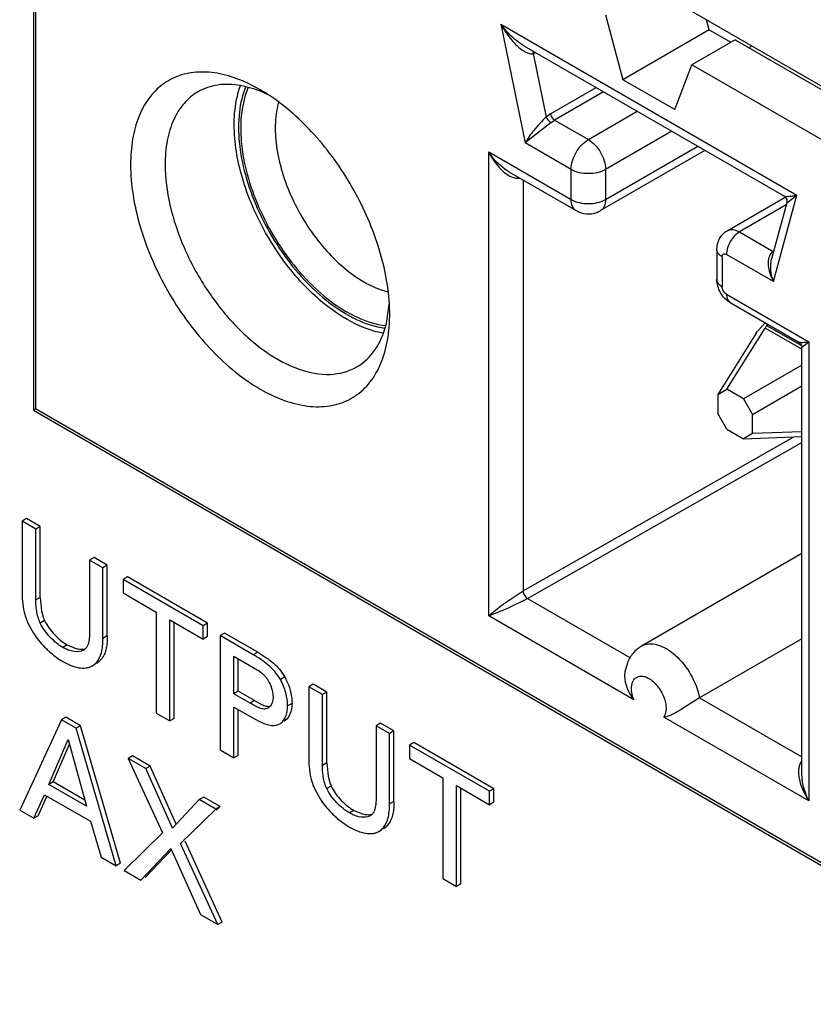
# Model space of a CAD drawing. Header units: inches. Extents: x 0 to 34, y 0 to 22.
# Tile 73 of 125: x 24.042 to 24.234, y 15.196 to 15.434. Entities that reach past the tile are written whole.
import ezdxf

# ---------------------------------------------------------------- set-up
doc = ezdxf.new("R2010")
doc.units = ezdxf.units.IN
doc.header["$LTSCALE"] = 1.87
doc.header["$MEASUREMENT"] = 0
doc.layers.get('0').update_dxf_attribs({"linetype": 'CONTINUOUS'})
doc.layers.add('02___PRT_ALL_AXES', color=7, linetype='CONTINUOUS')

msp = doc.modelspace()

# ---------------------------------------------------------------- linework, layer by layer
at = {"color": 7, "linetype": 'CONTINUOUS'}
for p, q in [((24.0458367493, 15.5144686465), (24.0458367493, 15.3396829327)), ((24.2765038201, 15.3941443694), (24.2004913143, 15.4380330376)), ((24.1836352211, 15.4349055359), (24.1878148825, 15.4192326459)), ((24.1583116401, 15.4326512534), (24.1641859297, 15.4039456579)), ((24.1583116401, 15.4326512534), (24.2298457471, 15.3913483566)), ((24.2086940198, 15.4312879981), (24.208060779, 15.4336625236)), ((24.2086940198, 15.4312879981), (24.1878148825, 15.4192326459)), ((24.2086940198, 15.4312879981), (24.2139187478, 15.4282713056)), ((24.1638644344, 15.4274480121), (24.2267428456, 15.3911428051)), ((24.2149615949, 15.4288734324), (24.2045220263, 15.4228457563)), ((24.2149615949, 15.4288734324), (24.2765038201, 15.3933397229)), ((24.2189778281, 15.4273591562), (24.2182810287, 15.426956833)), ((24.1661286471, 15.4255370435), (24.1667618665, 15.4257747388)), ((24.1661286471, 15.4255370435), (24.1692621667, 15.4102246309)), ((24.1661286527, 15.4255370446), (24.1661994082, 15.426100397)), ((24.2003423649, 15.4119994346), (24.2045220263, 15.4228457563)), ((24.7400680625, 15.113628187), (24.2045220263, 15.4228457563)), ((24.0988690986, 15.4169172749), (24.095370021, 15.4178270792)), ((24.1001200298, 15.4168280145), (24.0970107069, 15.4184441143)), ((24.2003423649, 15.4119994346), (24.1878148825, 15.4192326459)), ((24.1702779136, 15.4109655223), (24.1813445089, 15.4173552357)), ((24.18312658, 15.4163262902), (24.1712862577, 15.4094898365)), ((24.1702779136, 15.4109655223), (24.1692621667, 15.4102246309)), ((24.1794632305, 15.404768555), (24.1913035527, 15.4116050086)), ((24.1704793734, 15.4088939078), (24.1641859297, 15.4039456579)), ((24.1704793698, 15.4088939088), (24.1712862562, 15.4094898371)), ((24.1712862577, 15.4094898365), (24.1794632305, 15.404768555)), ((24.1996548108, 15.4067830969), (24.1836390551, 15.3975358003)), ((24.1752874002, 15.397535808), (24.1641859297, 15.4039456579)), ((24.1553784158, 15.2896945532), (24.1553784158, 15.4017984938)), ((24.1553784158, 15.4017984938), (24.1752874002, 15.3903032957)), ((24.207647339, 15.4021683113), (24.1824161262, 15.3876001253)), ((24.1836390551, 15.3903032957), (24.2059179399, 15.4031668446)), ((24.1602819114, 15.3969702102), (24.176510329, 15.3876001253)), ((24.1752874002, 15.3903032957), (24.1752874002, 15.397535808)), ((24.1836390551, 15.3975358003), (24.1836390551, 15.3903032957)), ((24.163699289, 15.3949970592), (24.163699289, 15.2957040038)), ((24.2130488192, 15.3827587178), (24.2270817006, 15.3908611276)), ((24.2274168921, 15.3895174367), (24.2237790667, 15.3759415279)), ((24.224251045, 15.3704702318), (24.2298457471, 15.3913483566)), ((24.2274131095, 15.3895074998), (24.2298456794, 15.3913484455)), ((24.2272709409, 15.388972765), (24.2160018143, 15.3824661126)), ((24.2160018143, 15.3824661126), (24.2241787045, 15.3777448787)), ((24.2105286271, 15.3782472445), (24.2105286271, 15.3710147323)), ((24.2118258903, 15.3764389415), (24.2118258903, 15.3692064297)), ((24.224251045, 15.3704702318), (24.2128698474, 15.3770415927)), ((24.2128698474, 15.367398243), (24.2327788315, 15.3559030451)), ((24.2137870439, 15.3653708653), (24.2303405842, 15.3558130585)), ((24.1306524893, 15.3603582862), (24.1313527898, 15.3649324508)), ((24.131285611, 15.3590759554), (24.131441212, 15.3625811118)), ((24.1299370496, 15.3579833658), (24.1306524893, 15.3603582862)), ((24.2129572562, 15.3444471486), (24.2222327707, 15.3592358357)), ((24.220057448, 15.3579800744), (24.2203980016, 15.358475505)), ((24.2205815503, 15.3587147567), (24.222212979, 15.3605058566)), ((24.2224801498, 15.3596779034), (24.2222327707, 15.3592358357)), ((24.2310491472, 15.3541453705), (24.2222327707, 15.3592358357)), ((24.2225447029, 15.3598220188), (24.2224801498, 15.3596779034)), ((24.2226880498, 15.3602321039), (24.2225447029, 15.3598220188)), ((24.222545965, 15.3598231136), (24.2226645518, 15.3597967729)), ((24.2230528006, 15.3600209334), (24.2226645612, 15.3597967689)), ((24.2226645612, 15.3597967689), (24.230989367, 15.3549901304)), ((24.220057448, 15.3579800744), (24.2107819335, 15.3431913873)), ((24.2313011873, 15.3548013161), (24.2327788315, 15.3559030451)), ((24.2327788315, 15.3559030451), (24.2327788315, 15.2450045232)), ((24.2310491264, 15.3545848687), (24.2313011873, 15.3548013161)), ((24.2310491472, 15.2516656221), (24.2310491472, 15.3545975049)), ((24.2310491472, 15.3502725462), (24.2169582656, 15.342137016)), ((24.2107819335, 15.3431913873), (24.2129572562, 15.3444471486)), ((24.2169582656, 15.342137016), (24.2129572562, 15.3444471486)), ((24.2191335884, 15.3383692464), (24.2310491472, 15.3452488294)), ((24.2107819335, 15.3431913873), (24.2107819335, 15.3385715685)), ((24.2169582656, 15.342137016), (24.2191335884, 15.3383692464)), ((24.7400680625, 14.9388424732), (24.0458367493, 15.3396829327)), ((24.2129572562, 15.3348037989), (24.2107819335, 15.3385715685)), ((24.2191335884, 15.3337494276), (24.2191335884, 15.3383692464)), ((24.2129572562, 15.3348037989), (24.2169582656, 15.3324936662)), ((24.163699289, 15.2957040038), (24.2291456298, 15.3329402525)), ((24.2191335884, 15.3337494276), (24.2169582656, 15.3324936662)), ((24.2169582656, 15.3324936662), (24.2310491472, 15.3330100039)), ((24.2310491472, 15.334186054), (24.2191335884, 15.3337494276)), ((24.1647741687, 15.293913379), (24.2310491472, 15.331621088)), ((24.0436491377, 15.3131874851), (24.0425884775, 15.3125750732)), ((24.0469651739, 15.3112728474), (24.0436491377, 15.3131874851)), ((24.0425884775, 15.3125750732), (24.0425884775, 15.2957319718)), ((24.0459045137, 15.3106604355), (24.0425884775, 15.3125750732)), ((24.0469651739, 15.3112728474), (24.0459045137, 15.3106604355)), ((24.0459045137, 15.2935468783), (24.0459045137, 15.3106604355)), ((24.0469651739, 15.2941592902), (24.0469651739, 15.3112728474)), ((24.0599634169, 15.3037678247), (24.0589027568, 15.3031554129)), ((24.0631785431, 15.3019114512), (24.0599634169, 15.3037678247)), ((24.2310491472, 15.3047451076), (24.192348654, 15.2823999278)), ((24.0589027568, 15.3031554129), (24.0589027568, 15.2861957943)), ((24.0621178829, 15.3012990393), (24.0589027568, 15.3031554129)), ((24.0631785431, 15.3019114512), (24.0621178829, 15.3012990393)), ((24.0621178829, 15.2842645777), (24.0621178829, 15.3012990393)), ((24.0631785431, 15.2848769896), (24.0631785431, 15.3019114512)), ((24.0680443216, 15.2991020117), (24.0669836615, 15.2984895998)), ((24.0873755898, 15.2879403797), (24.0680443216, 15.2991020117)), ((24.0669836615, 15.2984895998), (24.0669836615, 15.2952339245)), ((24.0863149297, 15.2873279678), (24.0669836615, 15.2984895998)), ((24.0469651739, 15.2941592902), (24.0459045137, 15.2935468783)), ((24.0469651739, 15.2941592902), (24.047260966, 15.290938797)), ((24.0669836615, 15.2952339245), (24.0750078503, 15.2906008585)), ((24.1636992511, 15.2957038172), (24.1586584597, 15.2923012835)), ((24.1586584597, 15.2923012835), (24.1553784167, 15.2896945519)), ((24.159978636, 15.2915390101), (24.1647765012, 15.2939120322)), ((24.1647741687, 15.293913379), (24.1895299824, 15.2796196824)), ((24.047260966, 15.290938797), (24.0477879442, 15.2891395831)), ((24.0750078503, 15.2906008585), (24.0750078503, 15.2662156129)), ((24.1553784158, 15.2896945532), (24.159978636, 15.2915390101)), ((24.190462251, 15.2694375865), (24.1553784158, 15.2896945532)), ((24.0439842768, 15.2879571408), (24.0453443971, 15.2854888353)), ((24.0480265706, 15.2885719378), (24.0469659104, 15.2879595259)), ((24.0782914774, 15.2887049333), (24.0863149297, 15.2840722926)), ((24.0782914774, 15.2643196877), (24.0782914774, 15.2887049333)), ((24.0793521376, 15.2649320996), (24.0793521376, 15.2880925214)), ((24.0873755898, 15.2879403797), (24.0863149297, 15.2873279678)), ((24.0863149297, 15.2840722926), (24.0863149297, 15.2873279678)), ((24.0873755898, 15.2846847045), (24.0873755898, 15.2879403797)), ((24.0588895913, 15.2853249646), (24.0588427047, 15.2845189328)), ((24.0589027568, 15.2861957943), (24.0588895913, 15.2853249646)), ((24.0631785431, 15.2848769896), (24.0621178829, 15.2842645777)), ((24.0873755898, 15.2846847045), (24.0863149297, 15.2840722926)), ((24.0915121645, 15.2855519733), (24.0904515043, 15.2849395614)), ((24.0904515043, 15.2849395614), (24.0904515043, 15.2572986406)), ((24.0984749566, 15.2803069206), (24.0904515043, 15.2849395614)), ((24.0995356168, 15.2809193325), (24.0915121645, 15.2855519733)), ((24.0534963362, 15.2826930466), (24.052435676, 15.2820806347)), ((24.0534963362, 15.2826930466), (24.055590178, 15.2818306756)), ((24.2310491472, 15.2841794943), (24.2063409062, 15.2699132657)), ((24.0574377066, 15.281413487), (24.0568510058, 15.2811684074)), ((24.0937675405, 15.2799231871), (24.0984101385, 15.2772426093)), ((24.0937675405, 15.2708909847), (24.0937675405, 15.2799231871)), ((24.0995356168, 15.2809193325), (24.0984749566, 15.2803069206)), ((24.0995356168, 15.2809193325), (24.1015392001, 15.2796607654)), ((24.0595640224, 15.2776172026), (24.0601970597, 15.2779827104)), ((24.0595701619, 15.2776066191), (24.0601615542, 15.2780442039)), ((24.0605891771, 15.278291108), (24.0601615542, 15.2780442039)), ((24.0612222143, 15.2786566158), (24.0606294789, 15.2782213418)), ((24.061967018, 15.2795072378), (24.0612222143, 15.2786566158)), ((24.0948282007, 15.2715033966), (24.0948282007, 15.2793107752)), ((24.1888920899, 15.27838844), (24.1882820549, 15.2761364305)), ((24.0984101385, 15.2772426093), (24.0994058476, 15.2766613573)), ((24.1060667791, 15.2749268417), (24.1050061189, 15.2743144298)), ((24.1053257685, 15.2760955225), (24.1060667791, 15.2749268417)), ((24.1882836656, 15.2761409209), (24.1882171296, 15.2752342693)), ((24.1129257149, 15.2731880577), (24.1118650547, 15.2725756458)), ((24.1118650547, 15.2725756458), (24.1118650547, 15.2557325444)), ((24.1151810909, 15.2706610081), (24.1118650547, 15.2725756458)), ((24.116241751, 15.27127342), (24.1129257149, 15.2731880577)), ((24.0948282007, 15.2715033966), (24.0937675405, 15.2708909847)), ((24.0977126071, 15.2686131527), (24.0937675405, 15.2708909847)), ((24.0987732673, 15.2692255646), (24.0948282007, 15.2715033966)), ((24.1031205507, 15.2713140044), (24.1032165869, 15.2707115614)), ((24.1032165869, 15.2707115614), (24.1032516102, 15.2701241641)), ((24.116241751, 15.27127342), (24.1151810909, 15.2706610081)), ((24.1151810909, 15.2535474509), (24.1151810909, 15.2706610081)), ((24.116241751, 15.2541598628), (24.116241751, 15.27127342)), ((24.0987732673, 15.2692255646), (24.0977126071, 15.2686131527)), ((24.0987732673, 15.2692255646), (24.1004798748, 15.2682859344)), ((24.1078257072, 15.268554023), (24.106765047, 15.2679416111)), ((24.2063409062, 15.2699132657), (24.2021147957, 15.2672103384)), ((24.2063409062, 15.2699132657), (24.2310491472, 15.255647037)), ((24.0750078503, 15.2662156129), (24.0782914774, 15.2643196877)), ((24.0937675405, 15.267672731), (24.097647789, 15.2654323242)), ((24.0937675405, 15.2553840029), (24.0937675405, 15.267672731)), ((24.0948282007, 15.2559964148), (24.0948282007, 15.2670603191)), ((24.097647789, 15.2654323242), (24.0998115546, 15.2642567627)), ((24.1024127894, 15.267757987), (24.1019850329, 15.2674231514)), ((24.0520725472, 15.2645745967), (24.0419918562, 15.2427541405)), ((24.0531332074, 15.2651870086), (24.0520725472, 15.2645745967)), ((24.0556191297, 15.2625268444), (24.0520725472, 15.2645745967)), ((24.0566797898, 15.2631392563), (24.0531332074, 15.2651870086)), ((24.0566797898, 15.2631392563), (24.0556191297, 15.2625268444)), ((24.0663612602, 15.2299083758), (24.0566797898, 15.2631392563)), ((24.0793521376, 15.2649320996), (24.0782914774, 15.2643196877)), ((24.1062882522, 15.2644918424), (24.1059341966, 15.2642480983)), ((24.1292363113, 15.2637705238), (24.1281756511, 15.2631581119)), ((24.1281756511, 15.2631581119), (24.1281756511, 15.2461984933)), ((24.1313944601, 15.2612996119), (24.1281756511, 15.2631581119)), ((24.1324551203, 15.2619120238), (24.1292363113, 15.2637705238)), ((24.2327788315, 15.2450045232), (24.1976949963, 15.26526149)), ((24.0653006, 15.229295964), (24.0556191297, 15.2625268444)), ((24.1324551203, 15.2619120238), (24.1313944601, 15.2612996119)), ((24.1313944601, 15.2442651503), (24.1313944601, 15.2612996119)), ((24.1324551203, 15.2448775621), (24.1324551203, 15.2619120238)), ((24.0490555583, 15.2489750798), (24.0536981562, 15.2598445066)), ((24.0501162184, 15.2495874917), (24.0540104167, 15.2587047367)), ((24.0536981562, 15.2598445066), (24.0581079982, 15.2437483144)), ((24.137317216, 15.2591047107), (24.1362565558, 15.2584922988)), ((24.1362565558, 15.2584922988), (24.1362565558, 15.2552366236)), ((24.155587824, 15.2473306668), (24.1362565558, 15.2584922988)), ((24.1566484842, 15.2479430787), (24.137317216, 15.2591047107)), ((24.0904515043, 15.2572986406), (24.0937675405, 15.2553840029)), ((24.0948282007, 15.2559964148), (24.0937675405, 15.2553840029)), ((24.069303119, 15.2558507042), (24.0682424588, 15.2552382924)), ((24.0724865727, 15.2527877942), (24.0682424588, 15.2552382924)), ((24.0682424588, 15.2552382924), (24.0765325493, 15.2372835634)), ((24.0735472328, 15.2534002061), (24.069303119, 15.2558507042)), ((24.116241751, 15.2541598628), (24.1151810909, 15.2535474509)), ((24.116241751, 15.2541598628), (24.1165363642, 15.2509384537)), ((24.1362565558, 15.2552366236), (24.1442807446, 15.2506035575)), ((24.2310482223, 15.2546644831), (24.2306287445, 15.2539706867)), ((24.0735472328, 15.2534002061), (24.0724865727, 15.2527877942)), ((24.0789529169, 15.2384111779), (24.0724865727, 15.2527877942)), ((24.079855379, 15.2393753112), (24.0735472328, 15.2534002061)), ((24.2311178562, 15.2504641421), (24.2310470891, 15.2516841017)), ((24.0501162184, 15.2495874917), (24.0490555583, 15.2489750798)), ((24.0581079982, 15.2437483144), (24.0490555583, 15.2489750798)), ((24.05770938, 15.2452032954), (24.0501162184, 15.2495874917)), ((24.1165363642, 15.2509384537), (24.1170631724, 15.2491400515)), ((24.1442807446, 15.2506035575), (24.1442807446, 15.2262183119)), ((24.0454080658, 15.2407816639), (24.0479941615, 15.2464853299)), ((24.0479941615, 15.2464853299), (24.0591001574, 15.2400728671)), ((24.1132571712, 15.2479598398), (24.1146188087, 15.2454905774)), ((24.1173024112, 15.2485729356), (24.116241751, 15.2479605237)), ((24.1475643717, 15.2487076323), (24.155587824, 15.2440749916)), ((24.1475643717, 15.2243223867), (24.1475643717, 15.2487076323)), ((24.1486250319, 15.2249347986), (24.1486250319, 15.2480952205)), ((24.1566484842, 15.2479430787), (24.155587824, 15.2473306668)), ((24.155587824, 15.2440749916), (24.155587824, 15.2473306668)), ((24.1566484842, 15.2446874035), (24.1566484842, 15.2479430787)), ((24.046468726, 15.2413940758), (24.0486436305, 15.2461908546)), ((24.0854199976, 15.2453201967), (24.0789529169, 15.2384111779)), ((24.0864806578, 15.2459326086), (24.0854199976, 15.2453201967)), ((24.0894298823, 15.2430049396), (24.0854199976, 15.2453201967)), ((24.0904905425, 15.2436173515), (24.0864806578, 15.2459326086)), ((24.1281625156, 15.2453277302), (24.1281157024, 15.2445217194)), ((24.1281756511, 15.2461984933), (24.1281625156, 15.2453277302)), ((24.1324551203, 15.2448775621), (24.1313944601, 15.2442651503)), ((24.1566484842, 15.2446874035), (24.155587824, 15.2440749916)), ((24.0419918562, 15.2427541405), (24.0454080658, 15.2407816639)), ((24.0809099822, 15.2346769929), (24.0894298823, 15.2430049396)), ((24.0904905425, 15.2436173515), (24.0894298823, 15.2430049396)), ((24.0895972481, 15.242744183), (24.0904905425, 15.2436173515)), ((24.1227729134, 15.2426936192), (24.1217122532, 15.2420812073)), ((24.1227729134, 15.2426936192), (24.1248653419, 15.2418320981)), ((24.046468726, 15.2413940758), (24.0454080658, 15.2407816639)), ((24.0591001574, 15.2400728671), (24.0616862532, 15.2313828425)), ((24.1267106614, 15.2414154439), (24.1261249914, 15.241170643)), ((24.1312424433, 15.2395092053), (24.1304980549, 15.2386576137)), ((24.0765325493, 15.2372835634), (24.0672502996, 15.2281702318)), ((24.1288419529, 15.2376201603), (24.1294725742, 15.2379842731)), ((24.1288480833, 15.2376095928), (24.1294373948, 15.2380452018)), ((24.1298674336, 15.2382935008), (24.1294373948, 15.2380452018)), ((24.1304980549, 15.2386576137), (24.1299073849, 15.238224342)), ((24.0898615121, 15.2151148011), (24.0809099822, 15.2346769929)), ((24.0909221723, 15.215727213), (24.0819706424, 15.2352894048)), ((24.0712601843, 15.2258549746), (24.0785536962, 15.2335123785)), ((24.0723208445, 15.2264673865), (24.0788039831, 15.2332739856)), ((24.0785536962, 15.2335123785), (24.0856822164, 15.2175278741)), ((24.0616862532, 15.2313828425), (24.0653006, 15.229295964)), ((24.0663612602, 15.2299083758), (24.0653006, 15.229295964)), ((24.0672502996, 15.2281702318), (24.0712601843, 15.2258549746)), ((24.1442807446, 15.2262183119), (24.1475643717, 15.2243223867)), ((24.1486250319, 15.2249347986), (24.1475643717, 15.2243223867)), ((24.0856822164, 15.2175278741), (24.0898615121, 15.2151148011)), ((24.0909221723, 15.215727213), (24.0898615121, 15.2151148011))]:
    msp.add_line(p, q, dxfattribs=at)
for points in [[(24.2267363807, 15.3911465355), (24.2268387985, 15.3910814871), (24.2270221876, 15.3909301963)], [(24.2270221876, 15.3909301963), (24.2271891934, 15.390736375), (24.2273225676, 15.3905105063), (24.2274141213, 15.3902616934), (24.2274590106, 15.3900025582), (24.2274580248, 15.3897542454), (24.2274143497, 15.3895079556)], [(24.2303387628, 15.3558141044), (24.2304696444, 15.3557285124), (24.2306421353, 15.355578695), (24.2307897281, 15.3554013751), (24.2309076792, 15.3552008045), (24.2309901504, 15.35498811), (24.2310367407, 15.3547710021), (24.2310491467, 15.3545848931)]]:
    msp.add_lwpolyline(points, dxfattribs=at)
for centre, radius, start, end in [((24.1658066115, 15.4271085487), 0.0016041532, 275.94482932, 281.5808231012), ((24.0824470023, 15.3869410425), 0.0347065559, 65.1891473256, 67.3017053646), ((24.0898229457, 15.3905111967), 0.027912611, 66.3352725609, 71.0896460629), ((24.0781130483, 15.3787558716), 0.0439749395, 56.5073358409, 59.9706405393), ((24.0885674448, 15.3876052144), 0.0310781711, 63.6166259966, 66.3656719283), ((24.1221237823, 15.4087426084), 0.0182393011, 163.7406908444, 165.0044161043), ((24.1794628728, 15.3927133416), 0.0059044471, 239.9964125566, 290.7326841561), ((24.1794590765, 15.3927264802), 0.0059180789, 290.7220276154, 299.9777588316), ((24.1354375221, 15.3856745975), 0.0182330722, 254.9935955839, 256.2697036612), ((24.1378707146, 15.3924022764), 0.0337359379, 239.9978382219, 240.494308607), ((24.0876645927, 15.3625582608), 0.0437766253, 0.0299077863, 3.2943606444), ((24.1399172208, 15.3941049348), 0.0377993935, 238.1747357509, 239.0766538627), ((24.1384843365, 15.3928621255), 0.0349629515, 239.4907095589, 239.997696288), ((24.0966572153, 15.3622261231), 0.0347713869, 352.6936160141, 354.8020728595), ((24.2283268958, 15.3525826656), 0.0098789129, 141.630881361, 143.379871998), ((24.2240029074, 15.3573915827), 0.0027466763, 119.1607391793, 123.6063846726), ((24.0567824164, 15.2938610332), 0.0140879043, 193.5103265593, 200.9002922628), ((24.0603448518, 15.2952308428), 0.0179046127, 200.9284742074, 203.969318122), ((24.0573976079, 15.2928453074), 0.0102994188, 201.0878742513, 204.513879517), ((24.0633084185, 15.2972703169), 0.0214827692, 213.2583709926, 218.8188320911), ((24.0646575, 15.2983346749), 0.023201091, 218.7783076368, 224.2075427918), ((24.0563211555, 15.2833515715), 0.0022367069, 299.9467024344, 310.76718197), ((24.0617271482, 15.294779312), 0.0185915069, 236.5637759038, 240.0152339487), ((24.0946939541, 15.268492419), 0.0130668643, 23.2948959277, 29.4999538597), ((24.1924925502, 15.272835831), 0.0024795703, 144.9659373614, 151.3105609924), ((24.1260259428, 15.253847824), 0.0140547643, 193.5176344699, 200.9033822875), ((24.1294581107, 15.2551670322), 0.0177317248, 200.9286133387, 203.9824933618), ((24.1265433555, 15.2528052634), 0.0101640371, 201.137411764, 204.6076529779), ((24.1326077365, 15.2572930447), 0.0215151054, 213.2687284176, 218.8229253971), ((24.1339459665, 15.2583489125), 0.0232196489, 218.7825952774, 224.2089629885), ((24.1255939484, 15.2433538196), 0.0022370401, 299.9465726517, 310.7867021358), ((24.1310199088, 15.2548084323), 0.0186243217, 236.5699851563, 240.016002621)]:
    msp.add_arc(centre, radius, start, end, dxfattribs=at)
for points, knots in [([(24.1638644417, 15.4274479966), (24.1627607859, 15.4280857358), (24.1607536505, 15.4297024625), (24.1590695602, 15.4316272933), (24.1583116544, 15.4326511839)], [0, 0, 0, 0, 0.5001535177, 1, 1, 1, 1]), ([(24.1583116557, 15.4326511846), (24.1589652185, 15.4314576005), (24.1604348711, 15.4292221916), (24.1622974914, 15.4272535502), (24.1633623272, 15.4264933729)], [0, 0, 0, 0, 0.5098284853, 1, 1, 1, 1]), ([(24.1633623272, 15.4264933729), (24.1635726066, 15.4263432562), (24.1643494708, 15.4258386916), (24.1652972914, 15.4254420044), (24.1659727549, 15.4255130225)], [0, 0, 0, 0, 0.2755741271, 1, 1, 1, 1]), ([(24.095839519, 15.418959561), (24.0940806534, 15.4196948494), (24.0906014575, 15.4208163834), (24.0853614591, 15.4213051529), (24.0805350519, 15.4204490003), (24.0763326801, 15.4182295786), (24.0729626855, 15.414748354), (24.0705361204, 15.4101904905), (24.0690917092, 15.4047362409), (24.0688038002, 15.400805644), (24.0688038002, 15.3987471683)], [0, 0, 0, 0, 0.1370939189, 0.2609309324, 0.3748851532, 0.4846270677, 0.5970162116, 0.7181196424, 0.8519678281, 1, 1, 1, 1]), ([(24.095370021, 15.4178270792), (24.0935648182, 15.4181435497), (24.089987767, 15.418298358), (24.0865599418, 15.4171576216), (24.0851045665, 15.4163176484)], [0, 0, 0, 0, 0.5216836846, 1, 1, 1, 1]), ([(24.0938587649, 15.40839145), (24.0938587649, 15.4092454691), (24.0939722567, 15.4124309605), (24.0945642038, 15.4156200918), (24.0953639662, 15.4178141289)], [0, 0, 0, 0, 0.2677784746, 1, 1, 1, 1]), ([(24.0851045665, 15.4163176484), (24.0838383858, 15.4155868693), (24.081469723, 15.4135950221), (24.0789481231, 15.4094719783), (24.0774498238, 15.404390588), (24.0771554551, 15.400692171), (24.0771554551, 15.3987471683)], [0, 0, 0, 0, 0.2177824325, 0.4509255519, 0.710255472, 1, 1, 1, 1]), ([(24.0966271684, 15.4175653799), (24.0958270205, 15.4156134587), (24.0948067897, 15.4111439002), (24.0948732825, 15.4039106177), (24.0963898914, 15.3960744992), (24.0992736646, 15.3880614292), (24.1033627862, 15.3803072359), (24.1084325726, 15.3732417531), (24.1141983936, 15.3672580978), (24.1185254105, 15.3640415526), (24.1207344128, 15.3627399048)], [0, 0, 0, 0, 0.099114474, 0.2122194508, 0.3378176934, 0.4723239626, 0.6109485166, 0.7484027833, 0.8795352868, 1, 1, 1, 1]), ([(24.0972527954, 15.4173961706), (24.0964272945, 15.4154889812), (24.0953567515, 15.4110910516), (24.0953639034, 15.4039435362), (24.0968296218, 15.3961774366), (24.0996717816, 15.3882244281), (24.1037269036, 15.3805276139), (24.1087663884, 15.3735241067), (24.114500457, 15.3676135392), (24.1188056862, 15.3644546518), (24.1210016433, 15.3631867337)], [0, 0, 0, 0, 0.0986013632, 0.2114077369, 0.3369941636, 0.4717237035, 0.6106851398, 0.7484381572, 0.8796903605, 1, 1, 1, 1]), ([(24.1313688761, 15.3650739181), (24.1310971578, 15.3698368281), (24.1290287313, 15.3797135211), (24.1227627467, 15.3936281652), (24.1138709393, 15.4060380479), (24.1063650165, 15.4127951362), (24.1023797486, 15.4154290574)], [0, 0, 0, 0, 0.2392324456, 0.4997729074, 0.7604484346, 1, 1, 1, 1]), ([(24.1045056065, 15.413461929), (24.1040550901, 15.4117804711), (24.1035948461, 15.408070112), (24.1040509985, 15.402222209), (24.1055722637, 15.3960235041), (24.1080829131, 15.3897839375), (24.1114559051, 15.3838141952), (24.115522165, 15.3784150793), (24.1200747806, 15.373859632), (24.1234567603, 15.3714129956), (24.1251774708, 15.3704194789)], [0, 0, 0, 0, 0.1034729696, 0.2198555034, 0.3470280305, 0.4813723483, 0.61843037, 0.7534498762, 0.881894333, 1, 1, 1, 1]), ([(24.1702778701, 15.410965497), (24.170371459, 15.41050816), (24.1706925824, 15.4099389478), (24.1711669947, 15.4095586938), (24.1712862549, 15.4094898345)], [0, 0, 0, 0, 0.7721986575, 1, 1, 1, 1]), ([(24.1199844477, 15.3619882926), (24.1162472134, 15.3643075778), (24.1092143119, 15.3704857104), (24.1010178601, 15.3819925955), (24.0954467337, 15.3949081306), (24.0938587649, 15.404054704), (24.0938587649, 15.40839145)], [0, 0, 0, 0, 0.2395029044, 0.5023080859, 0.7638547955, 1, 1, 1, 1]), ([(24.1692621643, 15.4102246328), (24.1682276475, 15.4091826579), (24.1663782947, 15.4072199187), (24.1647625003, 15.4050315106), (24.16418593, 15.4039456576)], [0, 0, 0, 0, 0.5442732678, 1, 1, 1, 1]), ([(24.1692621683, 15.4102246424), (24.1693171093, 15.410091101), (24.1696121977, 15.4095601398), (24.1700669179, 15.4091034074), (24.1704793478, 15.408893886)], [0, 0, 0, 0, 0.2378936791, 1, 1, 1, 1]), ([(24.1752874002, 15.397535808), (24.1752874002, 15.3989669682), (24.1762656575, 15.4017928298), (24.1782237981, 15.4040529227), (24.1794632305, 15.404768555)], [0, 0, 0, 0, 0.4999937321, 1, 1, 1, 1]), ([(24.1794632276, 15.4047685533), (24.1807026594, 15.4040529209), (24.1826607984, 15.401792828), (24.1836390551, 15.3989669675), (24.1836390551, 15.397535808)], [0, 0, 0, 0, 0.5000063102, 1, 1, 1, 1]), ([(24.1553784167, 15.401798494), (24.1559739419, 15.4005952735), (24.1573766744, 15.3983864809), (24.1593383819, 15.396552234), (24.16045913, 15.3959707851)], [0, 0, 0, 0, 0.515341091, 1, 1, 1, 1]), ([(24.0688038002, 15.3987471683), (24.0688038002, 15.3938514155), (24.0705600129, 15.3835258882), (24.0767537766, 15.3688881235), (24.0859129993, 15.3557388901), (24.0954401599, 15.3470641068), (24.1035625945, 15.3425214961), (24.1093335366, 15.3405597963), (24.1148437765, 15.3399991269), (24.1199061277, 15.3409207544), (24.1242731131, 15.3433470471), (24.1277016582, 15.3471488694), (24.1300770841, 15.3520995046), (24.1308924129, 15.3558271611), (24.1311462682, 15.3578040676)], [0, 0, 0, 0, 0.1377114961, 0.2902158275, 0.4440416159, 0.585310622, 0.6480789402, 0.7047068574, 0.7555984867, 0.8022403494, 0.847196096, 0.8935487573, 0.9439354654, 1, 1, 1, 1]), ([(24.0771554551, 15.3987471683), (24.0771554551, 15.3954661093), (24.0780733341, 15.3885673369), (24.0814994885, 15.3784380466), (24.0867792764, 15.368679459), (24.0934853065, 15.360094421), (24.1010814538, 15.3533678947), (24.1090032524, 15.349040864), (24.1167573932, 15.3474878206), (24.1215745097, 15.3487260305), (24.1234921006, 15.3498327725)], [0, 0, 0, 0, 0.1288273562, 0.2705625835, 0.4178820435, 0.5623870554, 0.6962048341, 0.8135969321, 0.9130674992, 1, 1, 1, 1]), ([(24.16045913, 15.3959707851), (24.1606426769, 15.3958755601), (24.1613580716, 15.3955488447), (24.1621722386, 15.3953952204), (24.1627503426, 15.3954585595)], [0, 0, 0, 0, 0.262295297, 1, 1, 1, 1]), ([(24.1765104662, 15.3876003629), (24.1761122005, 15.3878303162), (24.1754240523, 15.3886913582), (24.1752874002, 15.3897393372), (24.1752874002, 15.3903032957)], [0, 0, 0, 0, 0.4491750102, 1, 1, 1, 1]), ([(24.1836390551, 15.3903032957), (24.1836390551, 15.3897393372), (24.1835024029, 15.3886913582), (24.1828142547, 15.3878303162), (24.182415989, 15.3876003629)], [0, 0, 0, 0, 0.5508249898, 1, 1, 1, 1]), ([(24.2267363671, 15.3911465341), (24.2268670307, 15.3910713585), (24.2272710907, 15.3910391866), (24.2279501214, 15.3910566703), (24.2288447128, 15.3911662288), (24.229494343, 15.3912793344), (24.2298457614, 15.3913482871)], [0, 0, 0, 0, 0.1439989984, 0.369154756, 0.6579095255, 1, 1, 1, 1]), ([(24.2105286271, 15.3782472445), (24.2105286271, 15.3791385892), (24.2109565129, 15.3809595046), (24.2122755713, 15.3823122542), (24.2130488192, 15.3827587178)], [0, 0, 0, 0, 0.4995685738, 1, 1, 1, 1]), ([(24.2160017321, 15.3824661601), (24.2150724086, 15.3819295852), (24.2136035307, 15.3802347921), (24.2128698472, 15.378115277), (24.2128698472, 15.3770415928)], [0, 0, 0, 0, 0.4998651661, 1, 1, 1, 1]), ([(24.213048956, 15.382758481), (24.2134471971, 15.3829885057), (24.214537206, 15.3831539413), (24.2155132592, 15.3827481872), (24.2160018, 15.3824661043)], [0, 0, 0, 0, 0.4491074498, 1, 1, 1, 1]), ([(24.2118258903, 15.3764389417), (24.2114596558, 15.376650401), (24.210830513, 15.3771321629), (24.2105286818, 15.3779017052), (24.2105286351, 15.3782466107)], [0, 0, 0, 0, 0.5507893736, 1, 1, 1, 1]), ([(24.2118258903, 15.3764389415), (24.2118258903, 15.3766862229), (24.2120224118, 15.3773040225), (24.2126556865, 15.3771652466), (24.2128698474, 15.3770415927)], [0, 0, 0, 0, 0.4999854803, 1, 1, 1, 1]), ([(24.2241787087, 15.3777448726), (24.2237576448, 15.3775017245), (24.223071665, 15.3766310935), (24.2229141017, 15.3755889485), (24.2229031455, 15.3750475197)], [0, 0, 0, 0, 0.4730903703, 1, 1, 1, 1]), ([(24.2229031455, 15.3750475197), (24.2228953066, 15.3746601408), (24.2230251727, 15.3730557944), (24.2236368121, 15.3715183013), (24.2242510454, 15.3704702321)], [0, 0, 0, 0, 0.2418205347, 1, 1, 1, 1]), ([(24.1251774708, 15.3704194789), (24.1256363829, 15.3701545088), (24.1274036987, 15.3691988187), (24.1292873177, 15.3684463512), (24.1307164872, 15.3680633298)], [0, 0, 0, 0, 0.2637021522, 1, 1, 1, 1]), ([(24.2137870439, 15.3653708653), (24.2128152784, 15.3659319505), (24.2111819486, 15.3676295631), (24.2105286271, 15.3698928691), (24.2105286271, 15.3710147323)], [0, 0, 0, 0, 0.5000563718, 1, 1, 1, 1]), ([(24.2105286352, 15.3710147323), (24.2105287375, 15.3706697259), (24.2108301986, 15.3698998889), (24.2114595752, 15.3694179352), (24.2118258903, 15.3692064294)], [0, 0, 0, 0, 0.4492285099, 1, 1, 1, 1]), ([(24.2128698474, 15.367398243), (24.2127217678, 15.3674837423), (24.2121768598, 15.3679448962), (24.2118258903, 15.36866652), (24.2118258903, 15.3692064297)], [0, 0, 0, 0, 0.2405266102, 1, 1, 1, 1]), ([(24.2128698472, 15.3673982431), (24.2128698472, 15.3669753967), (24.2129724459, 15.3661897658), (24.2134878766, 15.3655436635), (24.2137865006, 15.3653711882)], [0, 0, 0, 0, 0.5507964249, 1, 1, 1, 1]), ([(24.1212554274, 15.363041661), (24.1220260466, 15.3626055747), (24.1249347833, 15.3611071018), (24.1281249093, 15.3600891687), (24.1304984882, 15.3598147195)], [0, 0, 0, 0, 0.2703798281, 1, 1, 1, 1]), ([(24.1299331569, 15.3579671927), (24.129157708, 15.3581030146), (24.1258495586, 15.358879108), (24.1227273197, 15.3603398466), (24.1204924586, 15.361678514)], [0, 0, 0, 0, 0.2320659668, 1, 1, 1, 1]), ([(24.1210016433, 15.3625840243), (24.1217765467, 15.3621366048), (24.1247066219, 15.3605915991), (24.1279170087, 15.359517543), (24.1303151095, 15.3591907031)], [0, 0, 0, 0, 0.2699178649, 1, 1, 1, 1]), ([(24.1234921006, 15.3498327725), (24.1249496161, 15.350673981), (24.1276540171, 15.3530780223), (24.1293087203, 15.3562588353), (24.1299370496, 15.3579833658)], [0, 0, 0, 0, 0.4783160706, 1, 1, 1, 1]), ([(24.2327788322, 15.3559030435), (24.2322819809, 15.3558050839), (24.2315954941, 15.3556881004), (24.2307745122, 15.3556844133), (24.2304534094, 15.3557478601), (24.2303375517, 15.3558132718)], [0, 0, 0, 0, 0.6149761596, 0.8384309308, 1, 1, 1, 1]), ([(24.0425884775, 15.2957319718), (24.0425884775, 15.2948923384), (24.0426254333, 15.293159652), (24.042875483, 15.291437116), (24.0430843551, 15.2905698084)], [0, 0, 0, 0, 0.4848502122, 1, 1, 1, 1]), ([(24.1636992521, 15.2957036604), (24.1637016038, 15.2953461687), (24.1639483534, 15.2946420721), (24.1644348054, 15.2940763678), (24.1647432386, 15.293895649)], [0, 0, 0, 0, 0.500015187, 1, 1, 1, 1]), ([(24.0469659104, 15.2879595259), (24.0465483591, 15.2888744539), (24.0461376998, 15.2903090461), (24.0459251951, 15.2922058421), (24.0459045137, 15.2931087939), (24.0459045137, 15.2935468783)], [0, 0, 0, 0, 0.5271611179, 0.7703689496, 1, 1, 1, 1]), ([(24.052435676, 15.2820806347), (24.0519016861, 15.2823889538), (24.0508340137, 15.2831352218), (24.0493505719, 15.2844925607), (24.0480017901, 15.2861031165), (24.047267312, 15.2873217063), (24.0469659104, 15.2879595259)], [0, 0, 0, 0, 0.2274465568, 0.4784582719, 0.739783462, 1, 1, 1, 1]), ([(24.0480265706, 15.2885719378), (24.0483279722, 15.2879341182), (24.0490624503, 15.2867155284), (24.050411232, 15.2851049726), (24.0518946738, 15.2837476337), (24.0529623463, 15.2830013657), (24.0534963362, 15.2826930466)], [0, 0, 0, 0, 0.260216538, 0.5215417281, 0.7725534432, 1, 1, 1, 1]), ([(24.0588427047, 15.2845189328), (24.0588172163, 15.2842251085), (24.0587483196, 15.2836605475), (24.0585579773, 15.2828660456), (24.0582597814, 15.2821761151), (24.0579525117, 15.2818052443), (24.0577816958, 15.2816575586)], [0, 0, 0, 0, 0.2834595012, 0.5457535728, 0.7829728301, 1, 1, 1, 1]), ([(24.0631785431, 15.2848769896), (24.0631785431, 15.2843678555), (24.0631652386, 15.2833728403), (24.0629647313, 15.2819364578), (24.0625883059, 15.2806338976), (24.062197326, 15.2798519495), (24.061967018, 15.2795072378)], [0, 0, 0, 0, 0.2737090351, 0.5342448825, 0.7771285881, 1, 1, 1, 1]), ([(24.0480265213, 15.2821574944), (24.0483039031, 15.2818721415), (24.049379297, 15.2808206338), (24.0505600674, 15.2798742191), (24.0514830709, 15.2792647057)], [0, 0, 0, 0, 0.2645885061, 1, 1, 1, 1]), ([(24.0568510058, 15.2811684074), (24.0561737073, 15.2809757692), (24.0550097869, 15.2810447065), (24.0535520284, 15.2815036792), (24.0528030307, 15.2818685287), (24.052435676, 15.2820806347)], [0, 0, 0, 0, 0.4596064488, 0.7231298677, 1, 1, 1, 1]), ([(24.0617326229, 15.28076506), (24.0618860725, 15.2813133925), (24.0620952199, 15.2824788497), (24.0621178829, 15.2836573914), (24.0621178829, 15.2842645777)], [0, 0, 0, 0, 0.4839420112, 1, 1, 1, 1]), ([(24.192352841, 15.2824023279), (24.1915750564, 15.2819541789), (24.1901684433, 15.2807809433), (24.1892314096, 15.2792149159), (24.1888920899, 15.27838844)], [0, 0, 0, 0, 0.5011823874, 1, 1, 1, 1]), ([(24.1923517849, 15.2824017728), (24.1928771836, 15.2827045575), (24.1941595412, 15.283075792), (24.1962552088, 15.2828026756), (24.1984319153, 15.2818192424), (24.2013945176, 15.2795886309), (24.2044449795, 15.2756551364), (24.2059529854, 15.2718720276), (24.2063409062, 15.2699132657)], [0, 0, 0, 0, 0.087026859, 0.1844172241, 0.2974789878, 0.4262127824, 0.7134311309, 1, 1, 1, 1]), ([(24.055590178, 15.2818306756), (24.0557931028, 15.2817800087), (24.0565478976, 15.2816277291), (24.0573502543, 15.2816251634), (24.0578925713, 15.281775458)], [0, 0, 0, 0, 0.2709563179, 1, 1, 1, 1]), ([(24.0601615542, 15.2780442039), (24.0603474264, 15.2782028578), (24.061079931, 15.278973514), (24.0615137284, 15.2799828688), (24.0617326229, 15.28076506)], [0, 0, 0, 0, 0.2312811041, 1, 1, 1, 1]), ([(24.1050061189, 15.2743144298), (24.1046282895, 15.2750057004), (24.1037213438, 15.2762878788), (24.101571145, 15.2783783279), (24.0997147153, 15.2795910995), (24.0984749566, 15.2803069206)], [0, 0, 0, 0, 0.2636320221, 0.5209263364, 1, 1, 1, 1]), ([(24.052435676, 15.2786761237), (24.0530594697, 15.2783159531), (24.05430123, 15.2776989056), (24.0561918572, 15.2771174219), (24.0577359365, 15.2770213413), (24.0588406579, 15.2772647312), (24.0593350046, 15.2774849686), (24.0595640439, 15.277617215)], [0, 0, 0, 0, 0.2875219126, 0.5511516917, 0.7857676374, 0.8944297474, 1, 1, 1, 1]), ([(24.1015392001, 15.2796607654), (24.1018865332, 15.2794203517), (24.1032865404, 15.2783936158), (24.1045534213, 15.2771600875), (24.1053257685, 15.2760955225)], [0, 0, 0, 0, 0.2430992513, 1, 1, 1, 1]), ([(24.0994058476, 15.2766613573), (24.0998384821, 15.2763968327), (24.1004816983, 15.275958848), (24.1012468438, 15.2752288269), (24.1017720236, 15.2745662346), (24.1022272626, 15.2738130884), (24.1027336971, 15.2727424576), (24.1030039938, 15.2718886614), (24.1031205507, 15.2713140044)], [0, 0, 0, 0, 0.226573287, 0.3457119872, 0.4712502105, 0.6031483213, 0.738011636, 1, 1, 1, 1]), ([(24.190462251, 15.2742592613), (24.1906415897, 15.2745143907), (24.1911173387, 15.2749611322), (24.1920977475, 15.2752199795), (24.1931868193, 15.2750457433), (24.1947693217, 15.2742732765), (24.196534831, 15.2725002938), (24.1975048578, 15.2706797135), (24.1978402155, 15.2696817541)], [0, 0, 0, 0, 0.091128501, 0.1827990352, 0.2861581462, 0.4067272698, 0.6923564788, 1, 1, 1, 1]), ([(24.106765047, 15.2679416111), (24.106765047, 15.2684481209), (24.1066784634, 15.2695083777), (24.1062239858, 15.2716860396), (24.1055800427, 15.2733027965), (24.1050061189, 15.2743144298)], [0, 0, 0, 0, 0.2279123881, 0.4766462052, 1, 1, 1, 1]), ([(24.1066956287, 15.2736598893), (24.1070602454, 15.2728155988), (24.1075983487, 15.2711376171), (24.1078257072, 15.2693858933), (24.1078257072, 15.268554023)], [0, 0, 0, 0, 0.5250604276, 1, 1, 1, 1]), ([(24.190462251, 15.2694375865), (24.1902979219, 15.2698611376), (24.1898441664, 15.2713256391), (24.189789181, 15.2730635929), (24.1903173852, 15.274026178)], [0, 0, 0, 0, 0.2926710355, 1, 1, 1, 1]), ([(24.1019850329, 15.2674231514), (24.101848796, 15.2673444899), (24.1015497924, 15.2672198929), (24.1010525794, 15.2671695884), (24.1005277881, 15.2672473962), (24.0997767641, 15.2674854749), (24.098833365, 15.2679573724), (24.0980930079, 15.268393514), (24.0977126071, 15.2686131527)], [0, 0, 0, 0, 0.1018813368, 0.2065722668, 0.3195972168, 0.4430902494, 0.7155268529, 1, 1, 1, 1]), ([(24.1004798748, 15.2682859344), (24.1008166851, 15.2681251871), (24.1014551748, 15.2678573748), (24.1021666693, 15.2677734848), (24.1024802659, 15.2678285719)], [0, 0, 0, 0, 0.539621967, 1, 1, 1, 1]), ([(24.1032516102, 15.2701241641), (24.1032516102, 15.2696686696), (24.1031247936, 15.2688096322), (24.1026902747, 15.2680412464), (24.1024127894, 15.267757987)], [0, 0, 0, 0, 0.5346042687, 1, 1, 1, 1]), ([(24.1048735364, 15.2636356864), (24.1051780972, 15.2638105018), (24.1057415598, 15.2643153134), (24.1063273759, 15.2653374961), (24.1066878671, 15.26657664), (24.106765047, 15.2674744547), (24.106765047, 15.2679416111)], [0, 0, 0, 0, 0.2151612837, 0.4515596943, 0.7137709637, 1, 1, 1, 1]), ([(24.1078257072, 15.268554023), (24.1078257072, 15.2681334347), (24.1077175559, 15.2666808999), (24.1071034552, 15.2651536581), (24.1062882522, 15.2644918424)], [0, 0, 0, 0, 0.2859948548, 1, 1, 1, 1]), ([(24.1978402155, 15.2696817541), (24.1979820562, 15.2692596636), (24.1983554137, 15.2678315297), (24.1983007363, 15.2661232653), (24.1976949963, 15.26526149)], [0, 0, 0, 0, 0.2971243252, 1, 1, 1, 1]), ([(24.2021147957, 15.2672103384), (24.2013511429, 15.2667214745), (24.1999755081, 15.2658665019), (24.1984064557, 15.265325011), (24.1976949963, 15.26526149)], [0, 0, 0, 0, 0.5593570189, 1, 1, 1, 1]), ([(24.0998115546, 15.2642567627), (24.1002701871, 15.2640319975), (24.1011629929, 15.2636338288), (24.1024991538, 15.2632398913), (24.1037760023, 15.2631708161), (24.1045448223, 15.2634448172), (24.1048735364, 15.2636356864)], [0, 0, 0, 0, 0.2889470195, 0.551916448, 0.7849587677, 1, 1, 1, 1]), ([(24.1118650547, 15.2557325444), (24.1118650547, 15.2548916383), (24.1119012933, 15.253156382), (24.1121512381, 15.25143115), (24.1123605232, 15.2505625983)], [0, 0, 0, 0, 0.4848630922, 1, 1, 1, 1]), ([(24.116241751, 15.2479605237), (24.1158226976, 15.2488747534), (24.1154128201, 15.2503099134), (24.1152016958, 15.2522066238), (24.1151810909, 15.2531094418), (24.1151810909, 15.2535474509)], [0, 0, 0, 0, 0.5271953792, 0.7703911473, 1, 1, 1, 1]), ([(24.2306287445, 15.2539706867), (24.2305289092, 15.2537431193), (24.2302171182, 15.2527502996), (24.2302429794, 15.251683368), (24.2303531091, 15.2509056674)], [0, 0, 0, 0, 0.2403407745, 1, 1, 1, 1]), ([(24.2303531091, 15.2509056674), (24.230426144, 15.2503899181), (24.2309027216, 15.2482998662), (24.2318827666, 15.246349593), (24.2327788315, 15.2450045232)], [0, 0, 0, 0, 0.2437381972, 1, 1, 1, 1]), ([(24.1217122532, 15.2420812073), (24.1211781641, 15.2423895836), (24.120110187, 15.2431358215), (24.1186261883, 15.2444930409), (24.1172770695, 15.2461036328), (24.1165428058, 15.2473225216), (24.116241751, 15.2479605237)], [0, 0, 0, 0, 0.2274601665, 0.4784891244, 0.7398099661, 1, 1, 1, 1]), ([(24.1173024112, 15.2485729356), (24.117603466, 15.2479349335), (24.1183377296, 15.2467160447), (24.1196868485, 15.2451054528), (24.1211708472, 15.2437482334), (24.1222388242, 15.2430019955), (24.1227729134, 15.2426936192)], [0, 0, 0, 0, 0.2601900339, 0.5215108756, 0.7725398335, 1, 1, 1, 1]), ([(24.1281157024, 15.2445217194), (24.1280902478, 15.2442278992), (24.12802143, 15.2436633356), (24.1278312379, 15.2428687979), (24.1275332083, 15.2421787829), (24.1272260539, 15.2418078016), (24.1270552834, 15.2416600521)], [0, 0, 0, 0, 0.2834502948, 0.5457433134, 0.7829675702, 1, 1, 1, 1]), ([(24.1310078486, 15.2407667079), (24.1311614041, 15.2413148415), (24.1313709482, 15.2424798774), (24.1313944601, 15.2436581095), (24.1313944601, 15.2442651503)], [0, 0, 0, 0, 0.4839303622, 1, 1, 1, 1]), ([(24.1324551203, 15.2448775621), (24.1324551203, 15.2443685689), (24.1324411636, 15.2433738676), (24.1322400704, 15.2419380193), (24.1318633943, 15.2406358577), (24.131472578, 15.2398540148), (24.1312424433, 15.2395092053)], [0, 0, 0, 0, 0.2736982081, 0.5342022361, 0.7770837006, 1, 1, 1, 1]), ([(24.1173020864, 15.2421583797), (24.1175795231, 15.2418729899), (24.1186551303, 15.2408213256), (24.1198362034, 15.2398748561), (24.1207594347, 15.23926533)], [0, 0, 0, 0, 0.2645854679, 1, 1, 1, 1]), ([(24.1261249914, 15.241170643), (24.1254481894, 15.2409778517), (24.1242849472, 15.2410462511), (24.1228279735, 15.2415046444), (24.1220793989, 15.2418692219), (24.1217122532, 15.2420812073)], [0, 0, 0, 0, 0.459603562, 0.7231178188, 1, 1, 1, 1]), ([(24.1248653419, 15.2418320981), (24.1250680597, 15.2417815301), (24.1258221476, 15.2416295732), (24.126623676, 15.2416272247), (24.1271654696, 15.2417773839)], [0, 0, 0, 0, 0.270933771, 1, 1, 1, 1]), ([(24.1294373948, 15.2380452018), (24.1296231, 15.2382041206), (24.1303548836, 15.2389754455), (24.1307887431, 15.2399845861), (24.1310078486, 15.2407667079)], [0, 0, 0, 0, 0.2313161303, 1, 1, 1, 1]), ([(24.1217122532, 15.2386766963), (24.1223361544, 15.2383164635), (24.1235781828, 15.2376995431), (24.1254693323, 15.2371188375), (24.1270136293, 15.2370236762), (24.1281184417, 15.2372675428), (24.1286128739, 15.237487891), (24.1288419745, 15.2376201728)], [0, 0, 0, 0, 0.2875294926, 0.5511346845, 0.7857455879, 0.8944169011, 1, 1, 1, 1])]:
    msp.add_open_spline(points, degree=3, knots=knots, dxfattribs=at)
for points in [[(24.1602976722, 15.3969610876), (24.1583053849, 15.3981098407), (24.1566535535, 15.3998846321), (24.1553784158, 15.4017984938)], [(24.1836390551, 15.397535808), (24.1823996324, 15.3968201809), (24.1794632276, 15.3962543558), (24.1765268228, 15.3968201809), (24.1752874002, 15.397535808)], [(24.1752874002, 15.3903032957), (24.1765268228, 15.3895876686), (24.1794632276, 15.3890218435), (24.1823996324, 15.3895876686), (24.1836390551, 15.3903032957)], [(24.224251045, 15.3704702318), (24.2235989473, 15.3721866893), (24.2233062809, 15.37418583), (24.2237837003, 15.3759588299)], [(24.1882171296, 15.2752342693), (24.1882092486, 15.2731621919), (24.1891640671, 15.2710526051), (24.190462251, 15.2694375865)], [(24.2327788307, 15.2450045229), (24.2319352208, 15.2467094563), (24.2313243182, 15.2485731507), (24.2311178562, 15.2504641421)]]:
    msp.add_open_spline(points, degree=3, dxfattribs=at)
at = {"layer": '02___PRT_ALL_AXES', "color": 7, "linetype": 'CONTINUOUS'}
for p, q in [((24.0453064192, 15.5276348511), (24.0453064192, 15.3393773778)), ((24.0453064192, 15.3393773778), (24.0458364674, 15.3396834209)), ((24.0453064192, 15.3393773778), (24.7512049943, 14.9318003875))]:
    msp.add_line(p, q, dxfattribs=at)

doc.saveas('drawing.dxf')
